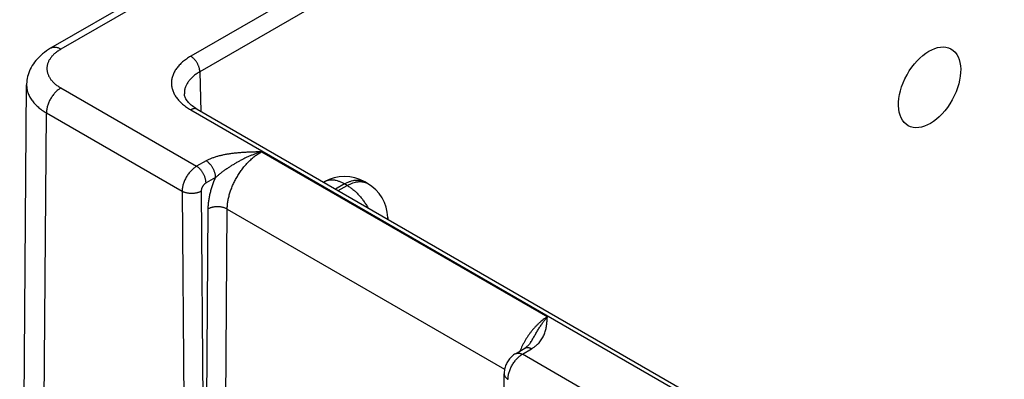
# Model space of a CAD drawing. Header units: inches. Extents: x 0 to 34, y 0 to 22.
# Tile 49 of 68: x 23.7 to 25.155, y 17.971 to 18.502. Entities that reach past the tile are written whole.
import ezdxf

# ---------------------------------------------------------------- set-up
doc = ezdxf.new("R2010")
doc.units = ezdxf.units.IN
doc.header["$LTSCALE"] = 1.87
doc.header["$MEASUREMENT"] = 0
doc.layers.get('0').update_dxf_attribs({"linetype": 'CONTINUOUS'})

msp = doc.modelspace()

# ---------------------------------------------------------------- linework, layer by layer
at = {"color": 7, "linetype": 'CONTINUOUS'}
for p, q in [((26.0572, 19.7946), (23.7461, 18.4602)), ((26.0722, 19.7931), (23.7611, 18.4587)), ((26.0901, 19.6823), (23.953, 18.4484)), ((26.1036, 19.6593), (23.9664, 18.4254)), ((23.9664, 18.4254), (23.9682, 18.3668)), ((23.7003, 17.0686), (23.7106, 18.406)), ((23.7611, 18.4015), (23.9617, 18.2857)), ((23.7296, 17.0273), (23.7399, 18.3646)), ((23.7399, 18.3646), (23.9404, 18.2488)), ((23.953, 18.3692), (26.5482, 16.8707)), ((23.9625, 18.3701), (26.5577, 16.8717)), ((24.0575, 18.307), (24.4799, 18.0632)), ((23.9759, 18.2936), (23.9617, 18.2857)), ((23.9898, 18.269), (23.9756, 18.2611)), ((24.1502, 18.2626), (24.1495, 18.2621)), ((24.1802, 18.2596), (24.1671, 18.252)), ((24.171, 18.2497), (24.1842, 18.2573)), ((24.1842, 18.2573), (24.1802, 18.2596)), ((24.2142, 18.2603), (24.2102, 18.2626)), ((23.9404, 18.2488), (23.944, 17.7811)), ((23.9684, 18.2488), (23.972, 17.7811)), ((23.9755, 17.7831), (23.9789, 18.2227)), ((24.0036, 17.7828), (24.0069, 18.2225)), ((24.0069, 18.2225), (24.4168, 17.9858)), ((24.2441, 18.2101), (24.2442, 18.2075)), ((24.4327, 18.0087), (24.4464, 18.0169)), ((24.443, 18.0078), (24.4567, 18.016)), ((24.6193, 17.906), (24.443, 18.0078)), ((24.4195, 17.5113), (24.416, 17.979))]:
    msp.add_line(p, q, dxfattribs=at)
for points in [[(23.7461, 18.4602), (23.743, 18.4583), (23.7399, 18.4563), (23.7369, 18.4541), (23.7341, 18.4519), (23.7314, 18.4496), (23.7289, 18.4472), (23.7266, 18.4448), (23.7244, 18.4423), (23.7224, 18.4397), (23.7206, 18.4372), (23.7189, 18.4346), (23.7174, 18.4319), (23.716, 18.4293), (23.7148, 18.4266), (23.7138, 18.4239), (23.7129, 18.4211), (23.7121, 18.4184), (23.7115, 18.4157), (23.7111, 18.4129), (23.7108, 18.4101), (23.7106, 18.4074), (23.7106, 18.406)], [(23.9625, 18.3701), (23.9606, 18.3712), (23.9587, 18.3725), (23.9569, 18.3737), (23.9552, 18.375), (23.9537, 18.3763), (23.9522, 18.3775), (23.9509, 18.3788), (23.9497, 18.3801), (23.9486, 18.3814), (23.9476, 18.3827), (23.9467, 18.3839), (23.9459, 18.3852), (23.9453, 18.3865), (23.9447, 18.3878), (23.9442, 18.3891), (23.9439, 18.3904), (23.9437, 18.3917), (23.9436, 18.3928)], [(24.4552, 18.0253), (24.4549, 18.0247), (24.4542, 18.0237), (24.4534, 18.0227), (24.4526, 18.0218), (24.4516, 18.0208), (24.4507, 18.0199), (24.4497, 18.0191), (24.4486, 18.0183), (24.4475, 18.0175), (24.4464, 18.0169)], [(24.4327, 18.0087), (24.4315, 18.0079), (24.4301, 18.0069), (24.4288, 18.0059), (24.4275, 18.0047), (24.4263, 18.0035), (24.4251, 18.0023), (24.424, 18.0009), (24.4229, 17.9996), (24.422, 17.9982), (24.4211, 17.9967), (24.4202, 17.9952), (24.4194, 17.9937), (24.4187, 17.9921), (24.4181, 17.9905), (24.4176, 17.9888), (24.4171, 17.9872), (24.4167, 17.9855), (24.4164, 17.9838), (24.4162, 17.9821), (24.4161, 17.9804), (24.416, 17.979)]]:
    msp.add_lwpolyline(points, dxfattribs=at)
for centre, radius, start, end in [((24.1802, 18.2106), 0.06, 59.9985, 120.0014), ((24.1842, 18.2083), 0.06, 1.7319, 59.9986), ((24.2241, 18.2095), 0.0201, 354.3496, 1.7241)]:
    msp.add_arc(centre, radius, start, end, dxfattribs=at)
msp.add_ellipse((25.0446, 18.4024), major_axis=(0.0316, 0.0568), ratio=0.587321, dxfattribs=at)
for points, knots in [([(23.7611, 18.4587), (23.7604, 18.4591), (23.7591, 18.4598), (23.757, 18.4607), (23.755, 18.4612), (23.753, 18.4616), (23.7514, 18.4616), (23.7502, 18.4615), (23.7493, 18.4614), (23.7485, 18.4612), (23.7476, 18.4609), (23.7468, 18.4606), (23.7463, 18.4603), (23.7461, 18.4602)], [0, 0, 0, 0, 0.148568, 0.289426, 0.422614, 0.548501, 0.667826, 0.725409, 0.781814, 0.837244, 0.891922, 0.94609, 1, 1, 1, 1]), ([(23.7611, 18.4587), (23.7603, 18.4583), (23.7587, 18.4573), (23.7565, 18.4558), (23.7544, 18.4542), (23.7524, 18.4526), (23.7505, 18.4509), (23.7483, 18.4487), (23.7459, 18.4457), (23.7439, 18.4426), (23.7427, 18.44), (23.7419, 18.438), (23.7413, 18.4361), (23.7409, 18.4341), (23.7406, 18.4321), (23.7406, 18.4301), (23.7406, 18.4281), (23.7409, 18.4262), (23.7413, 18.4242), (23.7419, 18.4222), (23.7427, 18.4203), (23.7436, 18.4184), (23.7447, 18.4165), (23.7459, 18.4146), (23.7473, 18.4128), (23.7489, 18.411), (23.7506, 18.4093), (23.7524, 18.4076), (23.7544, 18.406), (23.7565, 18.4044), (23.7587, 18.4029), (23.7603, 18.402), (23.7611, 18.4015)], [0, 0, 0, 0, 0.037614, 0.074282, 0.109986, 0.14472, 0.178492, 0.211323, 0.27425, 0.333898, 0.362685, 0.390882, 0.418591, 0.445926, 0.473006, 0.499957, 0.526908, 0.553988, 0.581324, 0.609034, 0.637233, 0.666022, 0.695489, 0.72571, 0.756753, 0.788671, 0.821504, 0.855278, 0.890012, 0.925716, 0.962385, 1, 1, 1, 1]), ([(23.953, 18.4484), (23.9519, 18.4477), (23.9497, 18.4464), (23.9456, 18.4437), (23.9418, 18.4408), (23.9384, 18.4376), (23.936, 18.4352), (23.9339, 18.4328), (23.932, 18.4302), (23.9302, 18.4277), (23.9287, 18.4251), (23.9275, 18.4224), (23.9264, 18.4197), (23.9256, 18.417), (23.925, 18.4143), (23.9247, 18.4115), (23.9245, 18.4088), (23.9247, 18.406), (23.925, 18.4033), (23.9256, 18.4005), (23.9264, 18.3978), (23.9275, 18.3951), (23.9287, 18.3925), (23.9302, 18.3899), (23.932, 18.3873), (23.9339, 18.3848), (23.9368, 18.3815), (23.9401, 18.3783), (23.9437, 18.3754), (23.9466, 18.3732), (23.9497, 18.3711), (23.9519, 18.3698), (23.953, 18.3692)], [0, 0, 0, 0, 0.037618, 0.074283, 0.144695, 0.178468, 0.2113, 0.243217, 0.27426, 0.304482, 0.333946, 0.362732, 0.39093, 0.418639, 0.445973, 0.473052, 0.500002, 0.526952, 0.554031, 0.581365, 0.609074, 0.637272, 0.666058, 0.695522, 0.725744, 0.756788, 0.788704, 0.855284, 0.890017, 0.925717, 0.962382, 1, 1, 1, 1]), ([(23.9664, 18.4254), (23.9664, 18.4259), (23.9664, 18.4269), (23.9662, 18.4285), (23.9658, 18.4302), (23.9654, 18.4319), (23.9648, 18.4335), (23.9641, 18.4352), (23.9633, 18.4369), (23.9624, 18.4385), (23.9615, 18.4401), (23.9604, 18.4415), (23.9593, 18.443), (23.9581, 18.4443), (23.9569, 18.4455), (23.9556, 18.4466), (23.9543, 18.4476), (23.9534, 18.4481), (23.953, 18.4484)], [0, 0, 0, 0, 0.056205, 0.114845, 0.175679, 0.238408, 0.302695, 0.368168, 0.434431, 0.501074, 0.56768, 0.633832, 0.699121, 0.763156, 0.82557, 0.886031, 0.944252, 1, 1, 1, 1]), ([(23.9664, 18.4254), (23.9655, 18.4248), (23.9637, 18.4238), (23.9612, 18.4221), (23.9588, 18.4203), (23.9558, 18.4179), (23.9532, 18.4153), (23.9508, 18.4126), (23.9493, 18.4105), (23.9479, 18.4084), (23.9467, 18.4062), (23.9457, 18.4041), (23.9449, 18.4019), (23.9442, 18.3996), (23.9438, 18.3974), (23.9436, 18.3951), (23.9436, 18.3936), (23.9436, 18.3928)], [0, 0, 0, 0, 0.075422, 0.148883, 0.22036, 0.289852, 0.422919, 0.486654, 0.548617, 0.608925, 0.667721, 0.725176, 0.781487, 0.836876, 0.891584, 0.945869, 1, 1, 1, 1]), ([(23.7106, 18.406), (23.7106, 18.4051), (23.7107, 18.4032), (23.711, 18.4003), (23.7116, 18.3974), (23.7124, 18.3946), (23.7135, 18.3918), (23.7148, 18.389), (23.7163, 18.3863), (23.7181, 18.3836), (23.7201, 18.3809), (23.7223, 18.3784), (23.7248, 18.3759), (23.7274, 18.3734), (23.7302, 18.3711), (23.7343, 18.368), (23.7376, 18.3659), (23.7399, 18.3646)], [0, 0, 0, 0, 0.054056, 0.108353, 0.16314, 0.218657, 0.275127, 0.332752, 0.391711, 0.452162, 0.514234, 0.578032, 0.643637, 0.711106, 0.780476, 0.85176, 1, 1, 1, 1]), ([(23.7611, 18.4015), (23.7604, 18.4011), (23.759, 18.4002), (23.7569, 18.3987), (23.7549, 18.3969), (23.7529, 18.3949), (23.751, 18.3928), (23.7492, 18.3905), (23.7476, 18.3881), (23.746, 18.3856), (23.7446, 18.383), (23.7434, 18.3803), (23.7423, 18.3777), (23.7414, 18.375), (23.7407, 18.3723), (23.7402, 18.3696), (23.7399, 18.3671), (23.7399, 18.3654), (23.7399, 18.3646)], [0, 0, 0, 0, 0.055886, 0.11429, 0.174967, 0.237618, 0.301895, 0.367419, 0.433779, 0.500553, 0.567308, 0.633611, 0.699039, 0.763186, 0.825675, 0.88616, 0.944348, 1, 1, 1, 1]), ([(23.9625, 18.3701), (23.9623, 18.3702), (23.962, 18.3704), (23.9615, 18.3706), (23.961, 18.3708), (23.9603, 18.3709), (23.9593, 18.371), (23.9581, 18.371), (23.9569, 18.3708), (23.9556, 18.3704), (23.9543, 18.3699), (23.9534, 18.3694), (23.953, 18.3692)], [0, 0, 0, 0, 0.053914, 0.108087, 0.16277, 0.218204, 0.332119, 0.451454, 0.577351, 0.71055, 0.851419, 1, 1, 1, 1]), ([(24.0575, 18.307), (24.0557, 18.307), (24.0521, 18.3069), (24.0467, 18.3068), (24.0413, 18.3066), (24.0359, 18.3064), (24.0305, 18.3061), (24.0251, 18.3057), (24.0197, 18.3052), (24.0153, 18.3047), (24.0117, 18.3043), (24.0091, 18.3039), (24.0065, 18.3034), (24.0039, 18.303), (24.0013, 18.3025), (23.998, 18.3017), (23.9938, 18.3007), (23.989, 18.2993), (23.9851, 18.2979), (23.9822, 18.2967), (23.98, 18.2957), (23.9779, 18.2947), (23.9766, 18.294), (23.9759, 18.2936)], [0, 0, 0, 0, 0.065012, 0.130014, 0.194993, 0.259926, 0.32478, 0.389504, 0.454027, 0.518257, 0.550226, 0.582073, 0.613778, 0.645319, 0.676671, 0.707808, 0.769315, 0.829584, 0.888328, 0.917035, 0.945243, 0.972911, 1, 1, 1, 1]), ([(24.0575, 18.307), (24.0545, 18.3062), (24.05, 18.3047), (24.044, 18.3024), (24.0395, 18.3006), (24.035, 18.2986), (24.0306, 18.2964), (24.0262, 18.2941), (24.0226, 18.2922), (24.0198, 18.2905), (24.0169, 18.2888), (24.0134, 18.2867), (24.0092, 18.284), (24.0058, 18.2817), (24.0031, 18.2798), (24.0004, 18.2778), (23.9978, 18.2758), (23.9952, 18.2738), (23.9934, 18.2722), (23.9916, 18.2706), (23.9904, 18.2696), (23.9898, 18.269)], [0, 0, 0, 0, 0.121355, 0.182864, 0.244854, 0.307266, 0.370038, 0.433101, 0.496388, 0.528094, 0.559831, 0.623357, 0.686894, 0.750352, 0.782016, 0.813612, 0.876499, 0.907729, 0.938759, 0.969537, 1, 1, 1, 1]), ([(24.0069, 18.2225), (24.007, 18.2244), (24.0072, 18.2283), (24.0079, 18.2342), (24.0092, 18.2403), (24.0109, 18.2464), (24.013, 18.2526), (24.0156, 18.2588), (24.0185, 18.2649), (24.0219, 18.2708), (24.0255, 18.2766), (24.0295, 18.2821), (24.0337, 18.2873), (24.0382, 18.2921), (24.0428, 18.2966), (24.0476, 18.3005), (24.0525, 18.3041), (24.0559, 18.3061), (24.0575, 18.307)], [0, 0, 0, 0, 0.055899, 0.114224, 0.174747, 0.237189, 0.301222, 0.366486, 0.432595, 0.499145, 0.565725, 0.631922, 0.697331, 0.761564, 0.824256, 0.885075, 0.943735, 1, 1, 1, 1]), ([(23.9617, 18.2857), (23.961, 18.2853), (23.9596, 18.2844), (23.9575, 18.2829), (23.9554, 18.2811), (23.9535, 18.2791), (23.9516, 18.277), (23.9498, 18.2748), (23.9481, 18.2723), (23.9465, 18.2698), (23.9451, 18.2672), (23.9439, 18.2646), (23.9428, 18.2619), (23.9419, 18.2592), (23.9412, 18.2565), (23.9407, 18.2539), (23.9405, 18.2517), (23.9404, 18.2501), (23.9404, 18.2492), (23.9404, 18.2488)], [0, 0, 0, 0, 0.056009, 0.114508, 0.175259, 0.237959, 0.302265, 0.367797, 0.434149, 0.500899, 0.567617, 0.633875, 0.699252, 0.763345, 0.825779, 0.886216, 0.944363, 0.972509, 1, 1, 1, 1]), ([(23.9756, 18.2611), (23.9756, 18.2616), (23.9756, 18.2627), (23.9754, 18.2644), (23.975, 18.2662), (23.9746, 18.268), (23.974, 18.2698), (23.9733, 18.2716), (23.9725, 18.2733), (23.9715, 18.2751), (23.9705, 18.2767), (23.9694, 18.2783), (23.9683, 18.2799), (23.9671, 18.2813), (23.9658, 18.2826), (23.9644, 18.2838), (23.9631, 18.2848), (23.9622, 18.2854), (23.9617, 18.2857)], [0, 0, 0, 0, 0.055931, 0.1144, 0.175156, 0.23789, 0.302249, 0.367845, 0.434268, 0.501088, 0.56787, 0.63418, 0.69959, 0.763694, 0.826108, 0.886487, 0.944531, 1, 1, 1, 1]), ([(23.9898, 18.269), (23.9898, 18.2695), (23.9898, 18.2707), (23.9896, 18.2724), (23.9892, 18.2741), (23.9888, 18.2759), (23.9882, 18.2777), (23.9875, 18.2795), (23.9867, 18.2813), (23.9858, 18.283), (23.9848, 18.2847), (23.9837, 18.2863), (23.9825, 18.2878), (23.9813, 18.2892), (23.98, 18.2905), (23.9787, 18.2917), (23.9773, 18.2927), (23.9764, 18.2934), (23.9759, 18.2936)], [0, 0, 0, 0, 0.055931, 0.1144, 0.175156, 0.23789, 0.302248, 0.367845, 0.434268, 0.501088, 0.56787, 0.63418, 0.69959, 0.763693, 0.826108, 0.886487, 0.944531, 1, 1, 1, 1]), ([(23.9756, 18.2611), (23.9755, 18.261), (23.9752, 18.2609), (23.9749, 18.2606), (23.9745, 18.2604), (23.9741, 18.26), (23.9735, 18.2596), (23.9728, 18.2589), (23.9722, 18.2582), (23.9716, 18.2574), (23.971, 18.2567), (23.9705, 18.2558), (23.97, 18.255), (23.9696, 18.2541), (23.9692, 18.2532), (23.9688, 18.252), (23.9686, 18.2508), (23.9684, 18.2497), (23.9684, 18.2491), (23.9684, 18.2488)], [0, 0, 0, 0, 0.027817, 0.056271, 0.085332, 0.11498, 0.175883, 0.238691, 0.303065, 0.368622, 0.434963, 0.501674, 0.568328, 0.634502, 0.699778, 0.763767, 0.886367, 0.944433, 1, 1, 1, 1]), ([(23.9789, 18.2227), (23.9789, 18.2246), (23.9791, 18.2282), (23.9796, 18.2338), (23.9805, 18.2396), (23.9817, 18.2454), (23.9833, 18.2513), (23.9848, 18.2562), (23.9862, 18.2601), (23.9873, 18.2631), (23.9885, 18.2661), (23.9894, 18.268), (23.9898, 18.269)], [0, 0, 0, 0, 0.113799, 0.231376, 0.3525, 0.476886, 0.604208, 0.734101, 0.799892, 0.866175, 0.932896, 1, 1, 1, 1]), ([(24.1802, 18.2596), (24.1789, 18.2604), (24.1768, 18.2614), (24.174, 18.2627), (24.1713, 18.2637), (24.1686, 18.2645), (24.166, 18.265), (24.164, 18.2653), (24.1621, 18.2654), (24.1603, 18.2654), (24.1584, 18.2652), (24.1567, 18.265), (24.155, 18.2646), (24.1533, 18.264), (24.1517, 18.2634), (24.1507, 18.2628), (24.1502, 18.2626)], [0, 0, 0, 0, 0.148542, 0.219948, 0.289419, 0.422584, 0.48642, 0.548508, 0.608953, 0.667884, 0.725457, 0.781852, 0.837272, 0.891941, 0.9461, 1, 1, 1, 1]), ([(24.1802, 18.2596), (24.1816, 18.2604), (24.1836, 18.2614), (24.1864, 18.2627), (24.1891, 18.2637), (24.1918, 18.2645), (24.1945, 18.265), (24.1965, 18.2653), (24.1984, 18.2654), (24.2002, 18.2654), (24.202, 18.2652), (24.2038, 18.265), (24.2055, 18.2646), (24.2072, 18.264), (24.2087, 18.2634), (24.2097, 18.2628), (24.2102, 18.2626)], [0, 0, 0, 0, 0.148542, 0.219948, 0.289419, 0.422584, 0.48642, 0.548508, 0.608953, 0.667884, 0.725457, 0.781852, 0.837272, 0.891941, 0.9461, 1, 1, 1, 1]), ([(24.1842, 18.2573), (24.1855, 18.2581), (24.1876, 18.2592), (24.1904, 18.2604), (24.1931, 18.2614), (24.1958, 18.2622), (24.1984, 18.2627), (24.2004, 18.263), (24.2023, 18.2631), (24.2042, 18.2631), (24.206, 18.263), (24.2077, 18.2627), (24.2094, 18.2623), (24.2111, 18.2618), (24.2127, 18.2611), (24.2137, 18.2606), (24.2142, 18.2603)], [0, 0, 0, 0, 0.148542, 0.219948, 0.289419, 0.422584, 0.48642, 0.548508, 0.608953, 0.667884, 0.725457, 0.781852, 0.837272, 0.891941, 0.9461, 1, 1, 1, 1]), ([(24.1842, 18.2573), (24.1856, 18.2565), (24.1886, 18.2546), (24.1928, 18.2514), (24.1969, 18.2478), (24.201, 18.2437), (24.2048, 18.2393), (24.2084, 18.2346), (24.2118, 18.2296), (24.2139, 18.2262), (24.2149, 18.2244)], [0, 0, 0, 0, 0.111529, 0.228192, 0.349474, 0.474739, 0.603255, 0.734216, 0.866761, 1, 1, 1, 1]), ([(23.9684, 18.2488), (23.9679, 18.2486), (23.9669, 18.248), (23.9654, 18.2474), (23.9637, 18.2468), (23.9619, 18.2463), (23.9601, 18.246), (23.9582, 18.2457), (23.9563, 18.2455), (23.9543, 18.2455), (23.9524, 18.2455), (23.9505, 18.2457), (23.9486, 18.246), (23.9468, 18.2463), (23.945, 18.2468), (23.9434, 18.2474), (23.9418, 18.248), (23.9408, 18.2486), (23.9404, 18.2488)], [0, 0, 0, 0, 0.056387, 0.115174, 0.176119, 0.238927, 0.30326, 0.36875, 0.435005, 0.501617, 0.568173, 0.634259, 0.699472, 0.763426, 0.825759, 0.886144, 0.9443, 1, 1, 1, 1]), ([(24.0069, 18.2225), (24.0065, 18.2227), (24.0055, 18.2232), (24.0039, 18.2239), (24.0023, 18.2245), (24.0005, 18.225), (23.9987, 18.2254), (23.9968, 18.2256), (23.9949, 18.2258), (23.993, 18.2259), (23.991, 18.2259), (23.9891, 18.2257), (23.9872, 18.2255), (23.9854, 18.2251), (23.9836, 18.2247), (23.982, 18.2241), (23.9804, 18.2235), (23.9794, 18.223), (23.9789, 18.2227)], [0, 0, 0, 0, 0.055795, 0.11408, 0.174617, 0.237111, 0.301226, 0.366589, 0.432804, 0.49946, 0.566134, 0.632405, 0.697861, 0.762102, 0.824755, 0.885479, 0.943975, 1, 1, 1, 1]), ([(24.4799, 18.0632), (24.4789, 18.0626), (24.4769, 18.0612), (24.4739, 18.0591), (24.4709, 18.0568), (24.468, 18.0542), (24.4651, 18.0515), (24.4623, 18.0486), (24.4595, 18.0455), (24.4568, 18.0423), (24.4542, 18.0389), (24.4517, 18.0355), (24.4493, 18.0319), (24.4471, 18.0282), (24.4449, 18.0244), (24.4422, 18.0192), (24.4404, 18.0153), (24.4393, 18.0126)], [0, 0, 0, 0, 0.054242, 0.110156, 0.167661, 0.226657, 0.287033, 0.348661, 0.411404, 0.475116, 0.53964, 0.604816, 0.670477, 0.736451, 0.802567, 0.868649, 1, 1, 1, 1]), ([(24.4552, 18.0253), (24.4557, 18.0262), (24.4568, 18.0279), (24.4589, 18.0315), (24.4614, 18.0359), (24.4639, 18.0402), (24.466, 18.0435), (24.4675, 18.046), (24.469, 18.0484), (24.4706, 18.0507), (24.4721, 18.053), (24.4741, 18.0559), (24.4767, 18.0593), (24.4789, 18.0619), (24.4799, 18.0632)], [0, 0, 0, 0, 0.068782, 0.13702, 0.271645, 0.403414, 0.468048, 0.531756, 0.594469, 0.656116, 0.716623, 0.775924, 0.890688, 1, 1, 1, 1]), ([(24.4567, 18.016), (24.4573, 18.0164), (24.4585, 18.0172), (24.4608, 18.0188), (24.4635, 18.0208), (24.4664, 18.0235), (24.4689, 18.0263), (24.471, 18.0292), (24.4729, 18.0321), (24.4745, 18.0352), (24.4757, 18.0382), (24.4768, 18.0413), (24.4776, 18.0444), (24.4783, 18.0475), (24.4788, 18.0506), (24.4792, 18.0538), (24.4794, 18.0564), (24.4796, 18.0585), (24.4798, 18.0606), (24.4799, 18.0621), (24.4799, 18.0632)], [0, 0, 0, 0, 0.039358, 0.077779, 0.151911, 0.222696, 0.290487, 0.355691, 0.418733, 0.480026, 0.539956, 0.598864, 0.657035, 0.714697, 0.772025, 0.829146, 0.886148, 0.914623, 0.943088, 1, 1, 1, 1]), ([(24.4327, 18.0087), (24.4329, 18.0088), (24.4332, 18.009), (24.4338, 18.0092), (24.4343, 18.0094), (24.4351, 18.0096), (24.4361, 18.0097), (24.4374, 18.0097), (24.4388, 18.0095), (24.4402, 18.0091), (24.4416, 18.0086), (24.4425, 18.0081), (24.443, 18.0078)], [0, 0, 0, 0, 0.054125, 0.108503, 0.16338, 0.218989, 0.333177, 0.452653, 0.578531, 0.711533, 0.852012, 1, 1, 1, 1]), ([(24.4464, 18.0169), (24.4466, 18.017), (24.447, 18.0172), (24.4475, 18.0174), (24.4481, 18.0176), (24.4488, 18.0178), (24.4499, 18.0179), (24.4512, 18.0179), (24.4525, 18.0177), (24.4539, 18.0173), (24.4553, 18.0168), (24.4562, 18.0163), (24.4567, 18.016)], [0, 0, 0, 0, 0.054126, 0.108504, 0.16338, 0.218989, 0.333176, 0.452651, 0.578529, 0.71153, 0.85201, 1, 1, 1, 1]), ([(24.4219, 17.9708), (24.4219, 17.9716), (24.4219, 17.9733), (24.4222, 17.9759), (24.4227, 17.9785), (24.4234, 17.9812), (24.4243, 17.9839), (24.4254, 17.9866), (24.4266, 17.9892), (24.428, 17.9918), (24.4295, 17.9944), (24.4312, 17.9968), (24.433, 17.9991), (24.4348, 18.0012), (24.4368, 18.0032), (24.4388, 18.0049), (24.4405, 18.0063), (24.4419, 18.0072), (24.4426, 18.0076), (24.443, 18.0078)], [0, 0, 0, 0, 0.055681, 0.113909, 0.174443, 0.236984, 0.301184, 0.366662, 0.433007, 0.499795, 0.566589, 0.632956, 0.698468, 0.762714, 0.825314, 0.885917, 0.944223, 0.972442, 1, 1, 1, 1]), ([(24.416, 17.979), (24.416, 17.9788), (24.4161, 17.9784), (24.4161, 17.9778), (24.4163, 17.9773), (24.4165, 17.9765), (24.4169, 17.9756), (24.4176, 17.9745), (24.4184, 17.9735), (24.4194, 17.9725), (24.4206, 17.9716), (24.4214, 17.9711), (24.4219, 17.9708)], [0, 0, 0, 0, 0.054154, 0.108559, 0.163459, 0.219085, 0.33329, 0.452754, 0.578598, 0.711556, 0.852005, 1, 1, 1, 1])]:
    msp.add_open_spline(points, degree=3, knots=knots, dxfattribs=at)

doc.saveas('drawing.dxf')
